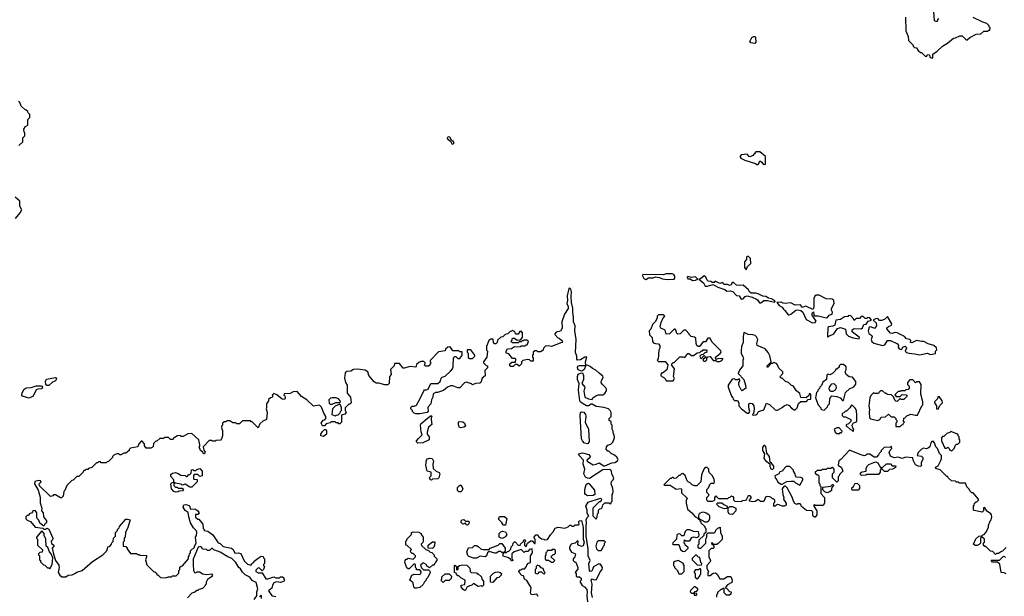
# Model space of a CAD drawing. Extents: x 2386423 to 2568864, y 578392 to 761999.
# Tile 117 of 256: x 2528597 to 2538705, y 641069 to 646988. Entities that reach past the tile are written whole.
import ezdxf

# ---------------------------------------------------------------- set-up
doc = ezdxf.new("R2010")
doc.units = 0

msp = doc.modelspace()

# ---------------------------------------------------------------- linework, layer by layer
at = {"layer": '0CON05XD'}
for points in [[(2537692, 647015), (2537693, 646875), (2537717, 646817), (2537723, 646773), (2537770, 646725), (2537770, 646715), (2537782, 646702), (2537805, 646700), (2537822, 646672), (2537845, 646650), (2537855, 646650), (2537892, 646612), (2537908, 646612), (2537915, 646630), (2537937, 646627), (2537942, 646602), (2537965, 646592)], [(2537965, 646592), (2537970, 646595), (2537970, 646635), (2538016, 646664), (2538070, 646715), (2538123, 646747), (2538185, 646800), (2538205, 646802), (2538248, 646822), (2538272, 646822), (2538312, 646782), (2538325, 646780), (2538350, 646805), (2538415, 646838), (2538465, 646843), (2538495, 646870), (2538535, 646870), (2538545, 646880), (2538555, 646880), (2538560, 646905), (2538550, 646915), (2538550, 646925), (2538525, 646950), (2538485, 646962), (2538385, 647010)], [(2538033, 646997), (2538020, 646985), (2538015, 646970), (2538005, 646970), (2537990, 646975), (2537980, 647075)], [(2536145, 646744), (2536102, 646752), (2536093, 646763), (2536113, 646805), (2536135, 646816), (2536146, 646816), (2536150, 646805), (2536154, 646756), (2536145, 646744)], [(2528588, 645695), (2528630, 645735), (2528630, 645775), (2528650, 645795), (2528650, 645825), (2528643, 645833), (2528640, 645865), (2528655, 645890), (2528680, 645905), (2528680, 645965), (2528700, 645985), (2528700, 646015), (2528683, 646033), (2528680, 646045), (2528665, 646060), (2528650, 646065), (2528612, 646102), (2528598, 646138), (2528585, 646150)], [(2533045, 645712), (2533057, 645723), (2533052, 645735), (2533030, 645750), (2533012, 645782), (2532995, 645786), (2532986, 645775), (2532988, 645765), (2533020, 645740), (2533035, 645713), (2533045, 645712)], [(2536175, 645500), (2536180, 645505), (2536195, 645540), (2536216, 645526), (2536230, 645505), (2536255, 645502), (2536252, 645582), (2536195, 645630), (2536155, 645630), (2536122, 645595), (2536095, 645580), (2536085, 645583), (2536065, 645606), (2536005, 645600), (2535990, 645585), (2536000, 645565), (2536040, 645545), (2536152, 645512), (2536165, 645502), (2536175, 645500)], [(2528553, 644947), (2528602, 645005), (2528618, 645035), (2528600, 645075), (2528600, 645125), (2528550, 645165)], [(2536055, 644420), (2536068, 644455), (2536102, 644485), (2536100, 644535), (2536075, 644560), (2536060, 644555), (2536060, 644525), (2536038, 644502), (2536038, 644445), (2536055, 644420)], [(2535245, 644320), (2535315, 644323), (2535324, 644336), (2535321, 644355), (2535311, 644371), (2535295, 644381), (2535235, 644380), (2535205, 644369), (2535006, 644374), (2534988, 644365), (2535005, 644332), (2535025, 644320), (2535051, 644339), (2535101, 644339), (2535125, 644347), (2535165, 644342), (2535195, 644327), (2535245, 644320)], [(2535505, 644312), (2535535, 644313), (2535560, 644325), (2535535, 644348), (2535495, 644342), (2535455, 644352), (2535448, 644345), (2535455, 644328), (2535479, 644329), (2535505, 644312)], [(2536191, 644081), (2536205, 644082), (2536235, 644104), (2536275, 644104), (2536345, 644090), (2536352, 644095), (2536347, 644105), (2536315, 644122), (2536285, 644128), (2536256, 644146), (2536225, 644150), (2536185, 644172), (2536155, 644180), (2536105, 644180), (2536088, 644195), (2536080, 644215), (2536025, 644262), (2535995, 644259), (2535955, 644263), (2535925, 644292), (2535911, 644289), (2535900, 644265), (2535885, 644258), (2535865, 644270), (2535825, 644270), (2535815, 644290), (2535785, 644280), (2535745, 644300), (2535735, 644300), (2535725, 644290), (2535705, 644290), (2535692, 644302), (2535664, 644304), (2535654, 644314), (2535642, 644345), (2535625, 644359), (2535585, 644328), (2535570, 644325), (2535618, 644288), (2535635, 644253), (2535659, 644251), (2535715, 644270), (2535763, 644243), (2535835, 644219), (2535855, 644200), (2535895, 644204), (2535919, 644199), (2535955, 644158), (2535982, 644152), (2536005, 644120), (2536025, 644122), (2536045, 644148), (2536065, 644154), (2536115, 644140), (2536160, 644120), (2536172, 644112), (2536191, 644081)], [(2534476, 641056), (2534466, 641105), (2534474, 641195), (2534464, 641235), (2534473, 641247), (2534495, 641237), (2534518, 641242), (2534555, 641320), (2534577, 641343), (2534580, 641365), (2534558, 641398), (2534535, 641400), (2534489, 641371), (2534472, 641328), (2534455, 641324), (2534447, 641335), (2534441, 641405), (2534453, 641435), (2534433, 641485), (2534432, 641555), (2534414, 641686), (2534411, 641785), (2534417, 641823), (2534412, 641855), (2534422, 641878), (2534440, 641895), (2534423, 641923), (2534422, 641955), (2534410, 641995), (2534434, 642036), (2534558, 642078), (2534570, 642065), (2534568, 642052), (2534555, 642040), (2534545, 642040), (2534482, 641975), (2534480, 641895), (2534515, 641860), (2534527, 641883), (2534530, 641915), (2534540, 641925), (2534540, 641955), (2534552, 641968), (2534565, 641970), (2534578, 641982), (2534582, 642008), (2534605, 642030), (2534645, 642030), (2534655, 642020), (2534668, 642022), (2534670, 642035), (2534680, 642045), (2534680, 642115), (2534687, 642123), (2534690, 642145), (2534687, 642177), (2534668, 642225), (2534673, 642247), (2534690, 642265), (2534698, 642285), (2534680, 642315), (2534670, 642365), (2534655, 642372), (2534585, 642368), (2534445, 642280), (2534425, 642282), (2534405, 642293), (2534388, 642325), (2534400, 642375), (2534382, 642425), (2534386, 642465), (2534339, 642515), (2534338, 642532), (2534375, 642541), (2534439, 642525), (2534454, 642505), (2534449, 642491), (2534420, 642465), (2534423, 642455), (2534485, 642419), (2534515, 642424), (2534545, 642440), (2534595, 642410), (2534605, 642410), (2534675, 642438), (2534708, 642442), (2534735, 642460), (2534740, 642475), (2534726, 642496), (2534705, 642518), (2534670, 642535), (2534645, 642560), (2534635, 642560), (2534618, 642578), (2534620, 642605), (2534635, 642620), (2534665, 642630), (2534685, 642650), (2534702, 642695), (2534700, 642725), (2534693, 642733), (2534690, 642765), (2534680, 642785), (2534680, 642825), (2534670, 642835), (2534670, 642865), (2534650, 642875), (2534650, 642895), (2534670, 642915), (2534670, 642955), (2534658, 642978), (2534642, 642992), (2534595, 643007), (2534515, 643019), (2534475, 643042), (2534465, 643042), (2534435, 643024), (2534415, 643026), (2534355, 643061), (2534346, 643075), (2534335, 643185), (2534342, 643255), (2534325, 643295), (2534322, 643325), (2534332, 643348), (2534355, 643361), (2534375, 643363), (2534386, 643336), (2534386, 643295), (2534369, 643255), (2534398, 643215), (2534389, 643175), (2534398, 643115), (2534435, 643097), (2534475, 643090), (2534482, 643105), (2534512, 643128), (2534535, 643137), (2534582, 643138), (2534605, 643152), (2534622, 643178), (2534622, 643195), (2534615, 643210), (2534577, 643247), (2534568, 643265), (2534570, 643285), (2534588, 643315), (2534585, 643330), (2534545, 643358), (2534511, 643391), (2534476, 643406), (2534455, 643428), (2534425, 643442), (2534410, 643440), (2534407, 643475), (2534418, 643528), (2534400, 643525), (2534353, 643495), (2534325, 643494), (2534318, 643505), (2534317, 643535), (2534303, 643573), (2534310, 643705), (2534295, 643795), (2534301, 643845), (2534282, 643885), (2534284, 643935), (2534276, 643985), (2534277, 644027), (2534263, 644085), (2534257, 644145), (2534262, 644195), (2534255, 644222), (2534245, 644232), (2534235, 644230), (2534219, 644155), (2534220, 644105), (2534213, 644075), (2534226, 644045), (2534226, 644025), (2534190, 643965), (2534162, 643885), (2534167, 643823), (2534148, 643792), (2534105, 643780), (2534090, 643765), (2534090, 643755), (2534122, 643722), (2534135, 643720), (2534159, 643699), (2534168, 643685), (2534162, 643675), (2534056, 643634), (2534025, 643640), (2533995, 643638), (2533973, 643617), (2533970, 643595), (2533945, 643578), (2533915, 643580), (2533905, 643590), (2533885, 643590), (2533870, 643575), (2533870, 643555), (2533860, 643545), (2533860, 643525), (2533870, 643515), (2533868, 643482), (2533843, 643483), (2533830, 643495)], [(2536735, 643878), (2536765, 643880), (2536772, 643895), (2536733, 643955), (2536733, 643975), (2536745, 643990), (2536748, 643958), (2536758, 643948), (2536795, 643948), (2536875, 643929), (2536890, 643930), (2536906, 643954), (2536938, 643965), (2536942, 643985), (2536932, 644005), (2536932, 644025), (2536960, 644075), (2536954, 644104), (2536938, 644118), (2536875, 644121), (2536805, 644162), (2536775, 644159), (2536761, 644149), (2536749, 644125), (2536751, 644035), (2536738, 644012), (2536675, 644044), (2536664, 644046), (2536634, 644034), (2536612, 644062), (2536558, 644058), (2536515, 644082), (2536455, 644076), (2536435, 644078), (2536415, 644088), (2536370, 644085), (2536394, 644054), (2536426, 644036), (2536438, 644015), (2536453, 644003), (2536485, 643959), (2536495, 643957), (2536512, 643965), (2536564, 644006), (2536585, 644010), (2536615, 644004), (2536636, 643986), (2536670, 643910), (2536735, 643878)], [(2535305, 643280), (2535318, 643305), (2535310, 643325), (2535318, 643405), (2535293, 643443), (2535293, 643457), (2535305, 643470), (2535315, 643470), (2535373, 643527), (2535405, 643528), (2535425, 643520), (2535455, 643560), (2535465, 643560), (2535495, 643540), (2535515, 643540), (2535553, 643567), (2535578, 643572), (2535595, 643590), (2535605, 643590), (2535615, 643600), (2535645, 643600), (2535650, 643595), (2535648, 643572), (2535632, 643568), (2535615, 643550), (2535592, 643548), (2535580, 643535), (2535582, 643522), (2535595, 643510), (2535625, 643540), (2535638, 643528), (2535638, 643522), (2535610, 643495), (2535622, 643482), (2535635, 643480), (2535650, 643495), (2535650, 643515), (2535662, 643528), (2535685, 643530), (2535715, 643490), (2535745, 643490), (2535755, 643480), (2535785, 643480), (2535805, 643490), (2535817, 643503), (2535815, 643510), (2535765, 643508), (2535745, 643500), (2535740, 643525), (2535789, 643561), (2535798, 643575), (2535795, 643590), (2535702, 643682), (2535685, 643720), (2535662, 643718), (2535638, 643682), (2535615, 643680), (2535590, 643655), (2535588, 643642), (2535577, 643633), (2535563, 643633), (2535550, 643645), (2535543, 643663), (2535538, 643718), (2535525, 643730), (2535490, 643735), (2535470, 643755), (2535470, 643765), (2535435, 643800), (2535415, 643800), (2535378, 643762), (2535355, 643760), (2535340, 643775), (2535338, 643798), (2535325, 643810), (2535315, 643810), (2535268, 643762), (2535235, 643760), (2535225, 643800), (2535180, 643820), (2535172, 643835), (2535181, 643879), (2535198, 643922), (2535220, 643945), (2535205, 643960), (2535155, 643960), (2535140, 643945), (2535140, 643925), (2535120, 643885), (2535095, 643860), (2535075, 643810), (2535060, 643795), (2535063, 643753), (2535090, 643725), (2535093, 643683), (2535105, 643670), (2535123, 643663), (2535155, 643660), (2535170, 643645), (2535170, 643615), (2535160, 643595), (2535150, 643505), (2535142, 643492), (2535155, 643480), (2535225, 643480), (2535250, 643445), (2535240, 643395), (2535195, 643360), (2535182, 643358), (2535180, 643335), (2535192, 643322), (2535208, 643318), (2535228, 643298), (2535235, 643280), (2535305, 643280)], [(2537215, 643712), (2537220, 643725), (2537143, 643783), (2537143, 643805), (2537165, 643817), (2537237, 643815), (2537249, 643825), (2537262, 643858), (2537288, 643862), (2537308, 643892), (2537340, 643905), (2537325, 643928), (2537305, 643930), (2537295, 643920), (2537275, 643920), (2537255, 643940), (2537235, 643940), (2537218, 643922), (2537185, 643920), (2537165, 643900), (2537158, 643918), (2537128, 643948), (2537105, 643950), (2537097, 643943), (2537065, 643939), (2537025, 643912), (2536976, 643904), (2536965, 643851), (2536945, 643842), (2536904, 643836), (2536892, 643828), (2536890, 643735), (2536895, 643730), (2536902, 643738), (2536955, 643762), (2536991, 643819), (2537025, 643828), (2537075, 643810), (2537082, 643765), (2537105, 643740), (2537154, 643724), (2537215, 643712)], [(2537833, 643547), (2537915, 643564), (2537945, 643552), (2537965, 643554), (2537999, 643561), (2537998, 643585), (2538012, 643598), (2538008, 643618), (2537982, 643645), (2537925, 643662), (2537880, 643685), (2537854, 643684), (2537805, 643696), (2537755, 643670), (2537743, 643675), (2537747, 643695), (2537736, 643706), (2537702, 643712), (2537680, 643735), (2537605, 643772), (2537585, 643778), (2537555, 643768), (2537535, 643770), (2537500, 643815), (2537500, 643825), (2537515, 643840), (2537548, 643852), (2537550, 643865), (2537505, 643940), (2537475, 643910), (2537445, 643900), (2537425, 643900), (2537405, 643920), (2537383, 643917), (2537360, 643905), (2537390, 643875), (2537392, 643845), (2537372, 643818), (2537335, 643834), (2537319, 643831), (2537309, 643795), (2537315, 643766), (2537344, 643745), (2537349, 643735), (2537338, 643705), (2537344, 643685), (2537365, 643669), (2537455, 643644), (2537478, 643652), (2537505, 643694), (2537535, 643695), (2537610, 643660), (2537618, 643645), (2537616, 643625), (2537625, 643610), (2537645, 643603), (2537654, 643606), (2537663, 643627), (2537687, 643637), (2537698, 643628), (2537701, 643615), (2537688, 643585), (2537702, 643572), (2537724, 643564), (2537788, 643558), (2537833, 643547)], [(2533830, 643495), (2533815, 643500), (2533762, 643488), (2533750, 643475), (2533750, 643455), (2533725, 643430), (2533705, 643450), (2533685, 643450), (2533662, 643428), (2533638, 643428), (2533630, 643435), (2533630, 643455), (2533648, 643472), (2533688, 643472), (2533690, 643505), (2533685, 643510), (2533655, 643510), (2533618, 643558), (2533590, 643565), (2533590, 643585), (2533605, 643610), (2533645, 643612), (2533675, 643632), (2533735, 643630), (2533745, 643640), (2533785, 643640), (2533795, 643650), (2533808, 643652), (2533820, 643685), (2533805, 643700), (2533775, 643700), (2533765, 643690), (2533755, 643690), (2533745, 643680), (2533725, 643680), (2533715, 643670), (2533655, 643670), (2533640, 643685), (2533650, 643695), (2533655, 643720), (2533675, 643720), (2533705, 643700), (2533738, 643702), (2533760, 643725), (2533760, 643775), (2533745, 643790), (2533732, 643788), (2533715, 643760), (2533695, 643760), (2533682, 643772), (2533678, 643788), (2533665, 643790), (2533655, 643800), (2533645, 643790), (2533632, 643788), (2533608, 643762), (2533582, 643758), (2533558, 643732), (2533535, 643730), (2533502, 643698), (2533500, 643675), (2533485, 643660), (2533472, 643662), (2533460, 643675), (2533458, 643708), (2533433, 643707), (2533412, 643695), (2533388, 643635), (2533390, 643595), (2533400, 643585), (2533392, 643525), (2533360, 643475), (2533360, 643465), (2533385, 643440), (2533400, 643435), (2533400, 643415), (2533373, 643387), (2533377, 643333), (2533345, 643310), (2533330, 643265), (2533322, 643258), (2533277, 643253), (2533245, 643240), (2533235, 643250), (2533185, 643268), (2533165, 643260), (2533115, 643210), (2533095, 643208), (2533045, 643228), (2533021, 643229), (2532990, 643215), (2532947, 643183), (2532885, 643160), (2532865, 643160), (2532843, 643147), (2532840, 643115), (2532823, 643087), (2532818, 643045), (2532790, 643015), (2532788, 643005), (2532792, 642968), (2532780, 642955), (2532705, 642943), (2532665, 642943), (2532645, 642950), (2532630, 642965), (2532628, 642978), (2532613, 642993), (2532613, 643007), (2532625, 643020), (2532645, 643020), (2532670, 643030), (2532713, 643105), (2532745, 643180), (2532753, 643187), (2532775, 643188), (2532790, 643195), (2532818, 643252), (2532890, 643255), (2532912, 643275), (2532923, 643307), (2532935, 643320), (2532965, 643330), (2533019, 643381), (2533040, 643405), (2533048, 643425), (2533052, 643518), (2533065, 643530), (2533075, 643530), (2533095, 643510), (2533115, 643510), (2533140, 643545), (2533138, 643578), (2533115, 643580), (2533105, 643590), (2533045, 643590), (2533015, 643630), (2532993, 643627), (2532970, 643605), (2532965, 643590), (2532895, 643580), (2532812, 643488), (2532810, 643475), (2532820, 643465), (2532810, 643455), (2532808, 643442), (2532795, 643430), (2532762, 643432), (2532750, 643445), (2532760, 643455), (2532760, 643465), (2532745, 643478), (2532715, 643478), (2532695, 643470), (2532672, 643448), (2532665, 643420), (2532605, 643428), (2532545, 643410), (2532535, 643410), (2532495, 643460), (2532445, 643460), (2532440, 643435), (2532403, 643397), (2532410, 643345), (2532393, 643327), (2532390, 643255), (2532375, 643240), (2532345, 643240), (2532285, 643258), (2532258, 643258), (2532235, 643272), (2532182, 643335), (2532170, 643375), (2532142, 643392), (2532065, 643402), (2532023, 643397), (2531995, 643380), (2531955, 643378), (2531938, 643362), (2531933, 643307), (2531943, 643263), (2531960, 643235), (2531960, 643155), (2531992, 643112), (2532000, 643055), (2531985, 643040), (2531975, 643040), (2531940, 643005), (2531940, 642975), (2531950, 642955), (2531935, 642940), (2531902, 642928), (2531900, 642855), (2531885, 642840), (2531875, 642840), (2531865, 642850), (2531845, 642850), (2531835, 642860), (2531795, 642860), (2531785, 642850), (2531742, 642838), (2531725, 642820), (2531705, 642820), (2531693, 642847), (2531712, 642878), (2531728, 642882), (2531740, 642895), (2531740, 642915), (2531718, 642948), (2531695, 643010), (2531675, 643030), (2531612, 643022), (2531546, 643086), (2531491, 643121), (2531445, 643170), (2531403, 643167), (2531375, 643150), (2531312, 643148), (2531310, 643135), (2531318, 643128), (2531322, 643105), (2531315, 643090), (2531293, 643093), (2531238, 643138), (2531205, 643150), (2531190, 643135), (2531198, 643122), (2531185, 643110), (2531172, 643108), (2531152, 643088), (2531150, 643075), (2531130, 643045), (2531132, 643005), (2531128, 642995), (2531138, 642955), (2531130, 642885), (2531092, 642868), (2531062, 642838), (2531045, 642800), (2530985, 642860), (2530975, 642860), (2530965, 642870), (2530885, 642870), (2530855, 642840), (2530825, 642840), (2530815, 642850), (2530785, 642850), (2530755, 642870), (2530725, 642870), (2530715, 642860), (2530695, 642860), (2530680, 642845), (2530680, 642825), (2530670, 642815), (2530673, 642783), (2530680, 642775), (2530680, 642715), (2530670, 642685), (2530658, 642672), (2530615, 642670), (2530605, 642660), (2530575, 642660), (2530565, 642670), (2530542, 642668), (2530480, 642605), (2530488, 642568), (2530500, 642555), (2530495, 642530), (2530485, 642530), (2530478, 642548), (2530452, 642565), (2530440, 642605), (2530448, 642612), (2530448, 642625), (2530437, 642677), (2530365, 642740), (2530323, 642737), (2530275, 642710), (2530255, 642710), (2530245, 642720), (2530213, 642717), (2530198, 642702), (2530182, 642698), (2530165, 642680), (2530145, 642680), (2530125, 642700), (2530085, 642700), (2530075, 642690), (2530035, 642690), (2530005, 642660), (2529995, 642660), (2529972, 642638), (2529967, 642603), (2529945, 642590), (2529895, 642590), (2529880, 642615), (2529880, 642635), (2529855, 642660), (2529845, 642660), (2529820, 642635), (2529810, 642605), (2529735, 642590), (2529720, 642575), (2529720, 642565), (2529685, 642540), (2529665, 642540), (2529635, 642520), (2529625, 642520), (2529615, 642530), (2529595, 642530), (2529563, 642517), (2529550, 642505), (2529550, 642495), (2529508, 642452), (2529495, 642450), (2529485, 642440), (2529435, 642440), (2529425, 642450), (2529405, 642450), (2529395, 642440), (2529385, 642440), (2529338, 642392), (2529305, 642380), (2529295, 642370), (2529275, 642370), (2529265, 642360), (2529255, 642360), (2529250, 642345), (2529205, 642300), (2529185, 642300), (2529145, 642260), (2529132, 642258), (2529082, 642208), (2529060, 642155), (2529050, 642145), (2529042, 642098), (2529025, 642080), (2529015, 642080), (2528965, 642110), (2528945, 642110), (2528938, 642102), (2528912, 642092), (2528802, 642202), (2528798, 642225), (2528818, 642245), (2528810, 642255), (2528795, 642258), (2528753, 642247), (2528750, 642225), (2528787, 642157), (2528806, 642086), (2528807, 642027), (2528823, 641975), (2528820, 641945), (2528838, 641925), (2528840, 641885), (2528873, 641845), (2528872, 641825), (2528860, 641815), (2528845, 641790), (2528805, 641820), (2528795, 641850), (2528778, 641868), (2528772, 641885), (2528772, 641925), (2528755, 641950), (2528732, 641948), (2528730, 641935), (2528718, 641922), (2528702, 641918), (2528685, 641900), (2528675, 641900), (2528660, 641885), (2528660, 641865), (2528675, 641850), (2528708, 641838), (2528755, 641780), (2528835, 641770), (2528845, 641760), (2528865, 641760), (2528875, 641770), (2528895, 641760), (2528936, 641666), (2528935, 641650), (2528920, 641635), (2528925, 641610), (2528948, 641595), (2528947, 641583), (2528932, 641565), (2528943, 641503), (2528966, 641436), (2528998, 641388), (2529001, 641365), (2528993, 641315), (2529008, 641285), (2529028, 641268), (2529072, 641268), (2529093, 641287), (2529135, 641290), (2529170, 641305), (2529183, 641317), (2529240, 641335), (2529344, 641426), (2529450, 641495), (2529487, 641533), (2529500, 641555), (2529502, 641578), (2529515, 641580), (2529528, 641592), (2529540, 641605), (2529542, 641618), (2529558, 641632), (2529560, 641665), (2529580, 641685), (2529580, 641725), (2529600, 641745), (2529600, 641755), (2529617, 641773), (2529620, 641785), (2529685, 641860), (2529705, 641862), (2529730, 641855), (2529708, 641775), (2529682, 641725), (2529680, 641675), (2529670, 641665), (2529670, 641635), (2529660, 641625), (2529660, 641585), (2529685, 641580), (2529700, 641565)], [(2536125, 642930), (2536155, 642933), (2536170, 642945), (2536180, 642965), (2536237, 642983), (2536265, 643050), (2536295, 643038), (2536354, 642984), (2536365, 642980), (2536375, 642980), (2536425, 643008), (2536444, 643026), (2536475, 643037), (2536495, 643028), (2536521, 643001), (2536555, 642980), (2536580, 643005), (2536593, 643047), (2536615, 643070), (2536675, 643070), (2536692, 643088), (2536718, 643092), (2536720, 643145), (2536705, 643150), (2536698, 643132), (2536672, 643108), (2536615, 643110), (2536605, 643152), (2536570, 643180), (2536538, 643228), (2536522, 643232), (2536490, 643265), (2536460, 643275), (2536425, 643310), (2536415, 643310), (2536402, 643322), (2536430, 643355), (2536432, 643372), (2536392, 643412), (2536378, 643445), (2536365, 643458), (2536335, 643470), (2536325, 643460), (2536312, 643458), (2536278, 643422), (2536272, 643422), (2536270, 643435), (2536310, 643475), (2536297, 643537), (2536281, 643571), (2536250, 643610), (2536169, 643645), (2536166, 643665), (2536174, 643704), (2536161, 643731), (2536146, 643746), (2536124, 643754), (2536075, 643757), (2536035, 643778), (2536030, 643775), (2536023, 643735), (2536024, 643676), (2536008, 643632), (2536002, 643585), (2536003, 643563), (2536022, 643532), (2536027, 643503), (2536020, 643495), (2536020, 643435), (2535985, 643390), (2535972, 643355), (2536030, 643295), (2536048, 643235), (2536050, 643205), (2536015, 643180), (2536005, 643190), (2535978, 643238), (2535978, 643262), (2535990, 643285), (2535985, 643300), (2535968, 643292), (2535945, 643292), (2535935, 643300), (2535912, 643298), (2535870, 643235), (2535870, 643215), (2535903, 643123), (2535918, 643108), (2535922, 643092), (2535935, 643080), (2535965, 643080), (2535980, 643055), (2535980, 643025), (2536008, 642995), (2536065, 642950), (2536082, 642948), (2536092, 642965), (2536083, 643005), (2536082, 643045), (2536095, 643050), (2536117, 643047), (2536132, 643025), (2536138, 642995), (2536130, 642945), (2536120, 642935), (2536125, 642930)], [(2533245, 643510), (2533270, 643535), (2533270, 643545), (2533228, 643598), (2533192, 643598), (2533190, 643575), (2533200, 643565), (2533202, 643522), (2533215, 643510), (2533245, 643510)], [(2534365, 643380), (2534332, 643395), (2534322, 643415), (2534328, 643432), (2534345, 643439), (2534410, 643440), (2534391, 643399), (2534375, 643382), (2534365, 643380)], [(2536855, 642980), (2536890, 643015), (2536892, 643028), (2536910, 643045), (2536913, 643095), (2536925, 643120), (2536935, 643127), (2536985, 643120), (2537020, 643105), (2537045, 643080), (2537055, 643080), (2537075, 643160), (2537115, 643200), (2537159, 643221), (2537182, 643248), (2537180, 643275), (2537145, 643320), (2537113, 643323), (2537080, 643345), (2537072, 643375), (2537080, 643395), (2537080, 643425), (2537055, 643450), (2537022, 643448), (2537010, 643435), (2537008, 643422), (2536985, 643400), (2536975, 643400), (2536970, 643385), (2536940, 643355), (2536915, 643342), (2536892, 643348), (2536882, 643338), (2536880, 643295), (2536842, 643268), (2536828, 643232), (2536810, 643215), (2536808, 643202), (2536790, 643185), (2536790, 643175), (2536778, 643162), (2536768, 643105), (2536793, 643033), (2536820, 643005), (2536820, 642995), (2536830, 642985), (2536855, 642980)], [(2528875, 643234), (2528866, 643246), (2528863, 643275), (2528873, 643297), (2528964, 643316), (2528972, 643312), (2528975, 643300), (2528965, 643281), (2528935, 643267), (2528895, 643234), (2528875, 643234)], [(2537592, 642812), (2537635, 642812), (2537652, 642828), (2537668, 642832), (2537670, 642845), (2537680, 642855), (2537670, 642865), (2537672, 642898), (2537685, 642900), (2537705, 642920), (2537745, 642938), (2537795, 642928), (2537815, 642930), (2537860, 643025), (2537870, 643035), (2537870, 643065), (2537848, 643145), (2537850, 643245), (2537835, 643270), (2537805, 643270), (2537795, 643260), (2537765, 643290), (2537735, 643290), (2537710, 643265), (2537710, 643245), (2537730, 643225), (2537730, 643205), (2537718, 643192), (2537695, 643190), (2537685, 643180), (2537645, 643180), (2537635, 643170), (2537615, 643170), (2537582, 643138), (2537595, 643120), (2537635, 643120), (2537655, 643140), (2537698, 643138), (2537707, 643123), (2537675, 643090), (2537645, 643090), (2537635, 643100), (2537605, 643070), (2537593, 643073), (2537582, 643082), (2537568, 643118), (2537548, 643138), (2537505, 643140), (2537495, 643150), (2537485, 643150), (2537455, 643180), (2537435, 643180), (2537420, 643165), (2537415, 643150), (2537375, 643150), (2537362, 643158), (2537335, 643130), (2537323, 643107), (2537313, 643025), (2537322, 642985), (2537318, 642955), (2537322, 642902), (2537332, 642892), (2537407, 642873), (2537426, 642884), (2537442, 642908), (2537485, 642910), (2537515, 642940), (2537542, 642912), (2537575, 642910), (2537590, 642895), (2537590, 642885), (2537600, 642875), (2537600, 642855), (2537590, 642845), (2537592, 642812)], [(2528695, 643104), (2528655, 643112), (2528627, 643125), (2528619, 643135), (2528621, 643159), (2528644, 643196), (2528665, 643209), (2528715, 643211), (2528765, 643231), (2528815, 643231), (2528826, 643226), (2528831, 643215), (2528825, 643199), (2528784, 643196), (2528765, 643188), (2528736, 643124), (2528695, 643104)], [(2536945, 643170), (2536922, 643172), (2536907, 643195), (2536910, 643215), (2536924, 643236), (2536935, 643250), (2536955, 643252), (2536974, 643234), (2536978, 643205), (2536968, 643185), (2536945, 643170)], [(2531805, 643040), (2531843, 643057), (2531885, 643060), (2531890, 643065), (2531888, 643075), (2531870, 643095), (2531847, 643107), (2531805, 643108), (2531788, 643102), (2531770, 643085), (2531773, 643053), (2531785, 643040), (2531805, 643040)], [(2538025, 642990), (2538042, 643028), (2538070, 643055), (2538067, 643077), (2538035, 643120), (2538022, 643118), (2538020, 643095), (2537990, 643065), (2537990, 643055), (2538010, 643025), (2538010, 642995), (2538025, 642990)], [(2531835, 642920), (2531845, 642930), (2531868, 642932), (2531888, 642952), (2531890, 642965), (2531900, 642975), (2531902, 643012), (2531885, 643040), (2531835, 643020), (2531810, 642995), (2531800, 642935), (2531835, 642920)], [(2537155, 642760), (2537160, 642785), (2537150, 642795), (2537142, 642825), (2537152, 642848), (2537190, 642865), (2537192, 642925), (2537187, 642975), (2537175, 643000), (2537148, 643028), (2537135, 643030), (2537120, 643005), (2537085, 642970), (2537075, 642970), (2537058, 642952), (2537040, 642945), (2537040, 642925), (2537055, 642910), (2537075, 642910), (2537130, 642885), (2537128, 642862), (2537105, 642840), (2537082, 642828), (2537080, 642815), (2537095, 642810), (2537125, 642780), (2537138, 642778), (2537155, 642760)], [(2532685, 642642), (2532670, 642655), (2532670, 642665), (2532691, 642689), (2532730, 642725), (2532717, 642757), (2532711, 642825), (2532715, 642840), (2532780, 642895), (2532815, 642920), (2532825, 642920), (2532830, 642915), (2532820, 642905), (2532820, 642885), (2532827, 642833), (2532794, 642806), (2532780, 642755), (2532780, 642735), (2532800, 642705), (2532800, 642675), (2532735, 642643), (2532685, 642642)], [(2533125, 642798), (2533110, 642805), (2533102, 642835), (2533103, 642857), (2533110, 642865), (2533145, 642860), (2533163, 642845), (2533173, 642817), (2533155, 642804), (2533125, 642798)], [(2534425, 642633), (2534395, 642642), (2534374, 642664), (2534365, 642685), (2534351, 642925), (2534354, 642955), (2534365, 642964), (2534388, 642958), (2534404, 642935), (2534409, 642915), (2534401, 642855), (2534438, 642785), (2534442, 642655), (2534425, 642633)], [(2531715, 642710), (2531690, 642715), (2531690, 642735), (2531705, 642760), (2531725, 642780), (2531735, 642780), (2531747, 642767), (2531748, 642735), (2531715, 642710)], [(2537015, 642740), (2537025, 642750), (2537038, 642752), (2537040, 642765), (2537008, 642798), (2536985, 642800), (2536960, 642785), (2536970, 642755), (2536985, 642740), (2537015, 642740)], [(2538165, 642562), (2538190, 642585), (2538205, 642620), (2538215, 642630), (2538228, 642632), (2538248, 642652), (2538250, 642675), (2538240, 642685), (2538240, 642705), (2538230, 642715), (2538230, 642725), (2538218, 642738), (2538155, 642760), (2538145, 642750), (2538115, 642740), (2538085, 642710), (2538072, 642708), (2538060, 642695), (2538060, 642665), (2538095, 642590), (2538115, 642590), (2538125, 642600), (2538138, 642588), (2538145, 642570), (2538165, 642562)], [(2537224, 642526), (2537115, 642570), (2537026, 642474), (2537005, 642460), (2537000, 642415), (2537035, 642390), (2537048, 642355), (2537012, 642318), (2537010, 642305), (2537000, 642295), (2537000, 642255), (2536985, 642240), (2536940, 642285), (2536940, 642325), (2536960, 642345), (2536960, 642375), (2536945, 642390), (2536935, 642390), (2536925, 642380), (2536885, 642380), (2536875, 642370), (2536835, 642370), (2536825, 642360), (2536785, 642360), (2536775, 642350), (2536762, 642348), (2536762, 642332), (2536775, 642320), (2536788, 642318), (2536800, 642305), (2536800, 642235), (2536810, 642225), (2536810, 642205), (2536820, 642195), (2536820, 642125), (2536860, 642085), (2536860, 642025), (2536845, 642000), (2536765, 642000), (2536755, 642010), (2536750, 642005), (2536750, 641995), (2536780, 641945), (2536780, 641905), (2536765, 641880), (2536755, 641880), (2536740, 641895), (2536740, 641935), (2536728, 641948), (2536675, 641950), (2536622, 641992), (2536620, 642005), (2536608, 642018), (2536585, 642020), (2536575, 642010), (2536555, 642022), (2536540, 642045), (2536528, 642088), (2536475, 642182), (2536455, 642202), (2536442, 642198), (2536426, 642174), (2536432, 642115), (2536442, 642085), (2536438, 642065), (2536467, 642023), (2536464, 642006), (2536445, 641993), (2536424, 641994), (2536395, 642008), (2536375, 642010), (2536345, 641990), (2536340, 641995), (2536340, 642025), (2536350, 642035), (2536350, 642055), (2536335, 642070), (2536325, 642070), (2536307, 642087), (2536295, 642090), (2536275, 642092), (2536254, 642086), (2536235, 642042), (2536203, 642043), (2536185, 642060), (2536175, 642060), (2536147, 642043), (2536125, 642038), (2536090, 642045), (2536090, 642055), (2536110, 642085), (2536095, 642100), (2536075, 642100), (2536060, 642065), (2536047, 642053), (2536015, 642050), (2536005, 642040), (2535942, 642042), (2535930, 642055), (2535930, 642085), (2535925, 642090), (2535915, 642090), (2535905, 642100), (2535888, 642082), (2535875, 642080), (2535865, 642070), (2535775, 642070), (2535745, 642100), (2535730, 642085), (2535730, 642055), (2535722, 642048), (2535705, 642042), (2535665, 642042), (2535650, 642055), (2535650, 642085), (2535670, 642105), (2535670, 642115), (2535650, 642135), (2535650, 642165), (2535668, 642182), (2535682, 642218), (2535695, 642230), (2535725, 642230), (2535730, 642245), (2535727, 642267), (2535710, 642305), (2535680, 642335), (2535670, 642355), (2535670, 642375), (2535655, 642390), (2535635, 642390), (2535620, 642375), (2535598, 642315), (2535590, 642245), (2535547, 642203), (2535525, 642202), (2535500, 642215), (2535478, 642238), (2535462, 642242), (2535450, 642255), (2535428, 642308), (2535405, 642330), (2535390, 642325), (2535375, 642310), (2535365, 642310), (2535337, 642283), (2535315, 642280), (2535305, 642290), (2535295, 642290), (2535285, 642280), (2535275, 642280), (2535210, 642215), (2535215, 642210), (2535275, 642210), (2535335, 642170), (2535386, 642176), (2535392, 642165), (2535392, 642132), (2535448, 642075), (2535438, 642052), (2535438, 642025), (2535453, 641963), (2535496, 641926), (2535530, 641885), (2535545, 641880), (2535565, 641860), (2535580, 641860), (2535580, 641845), (2535590, 641835), (2535590, 641825), (2535630, 641785), (2535630, 641775), (2535640, 641765), (2535640, 641725), (2535622, 641708), (2535620, 641695), (2535570, 641645), (2535570, 641605), (2535560, 641595), (2535560, 641575), (2535572, 641562), (2535588, 641562), (2535640, 641615), (2535640, 641655), (2535650, 641675), (2535652, 641708), (2535665, 641720), (2535728, 641722), (2535740, 641735), (2535742, 641748), (2535765, 641770), (2535788, 641778), (2535792, 641725), (2535808, 641685), (2535807, 641653), (2535769, 641611), (2535755, 641602), (2535720, 641600), (2535705, 641620), (2535700, 641615), (2535702, 641602), (2535720, 641600), (2535720, 641585), (2535730, 641575), (2535715, 641560), (2535695, 641560), (2535670, 641535), (2535670, 641475), (2535690, 641435), (2535686, 641424), (2535650, 641385), (2535652, 641355), (2535668, 641325), (2535660, 641305), (2535662, 641282), (2535685, 641282), (2535715, 641308), (2535739, 641309), (2535758, 641295), (2535785, 641250), (2535825, 641250), (2535865, 641272), (2535893, 641273), (2535902, 641265), (2535912, 641235), (2535908, 641212), (2535862, 641188), (2535840, 641155), (2535855, 641150), (2535885, 641120), (2535900, 641115), (2535898, 641092), (2535885, 641080), (2535852, 641082), (2535830, 641105), (2535828, 641148), (2535815, 641150), (2535805, 641140), (2535795, 641140), (2535762, 641108), (2535760, 641095), (2535750, 641085), (2535752, 641062)], [(2536325, 642372), (2536340, 642385), (2536338, 642405), (2536316, 642436), (2536300, 642445), (2536294, 642505), (2536268, 642538), (2536256, 642606), (2536246, 642616), (2536235, 642617), (2536223, 642597), (2536222, 642565), (2536242, 642532), (2536238, 642485), (2536255, 642462), (2536298, 642428), (2536298, 642405), (2536308, 642378), (2536325, 642372)], [(2538725, 641570), (2538688, 641532), (2538675, 641530), (2538645, 641510), (2538625, 641510), (2538615, 641500), (2538588, 641528), (2538562, 641532), (2538515, 641580), (2538505, 641580), (2538492, 641592), (2538490, 641615), (2538500, 641625), (2538500, 641655), (2538475, 641680), (2538460, 641665), (2538460, 641615), (2538448, 641602), (2538425, 641592), (2538405, 641592), (2538390, 641605), (2538412, 641658), (2538442, 641688), (2538475, 641690), (2538485, 641700), (2538498, 641702), (2538517, 641723), (2538542, 641775), (2538542, 641795), (2538560, 641845), (2538570, 641855), (2538578, 641885), (2538572, 641905), (2538566, 641916), (2538531, 641941), (2538512, 641962), (2538505, 641980), (2538492, 641978), (2538490, 641945), (2538477, 641933), (2538395, 641950), (2538390, 641955), (2538390, 641995), (2538397, 642003), (2538400, 642025), (2538415, 642040), (2538428, 642042), (2538440, 642055), (2538440, 642065), (2538385, 642130), (2538373, 642133), (2538352, 642152), (2538345, 642170), (2538322, 642192), (2538310, 642225), (2538305, 642230), (2538245, 642230), (2538235, 642240), (2538215, 642240), (2538205, 642250), (2538163, 642253), (2538130, 642285), (2538125, 642300), (2538115, 642300), (2538046, 642366), (2538002, 642382), (2538000, 642395), (2538025, 642410), (2538050, 642455), (2538060, 642485), (2538060, 642515), (2538040, 642535), (2538020, 642585), (2538003, 642603), (2537990, 642645), (2537975, 642660), (2537962, 642658), (2537950, 642645), (2537940, 642605), (2537928, 642592), (2537905, 642582), (2537875, 642590), (2537850, 642575), (2537820, 642545), (2537810, 642515), (2537855, 642508), (2537868, 642495), (2537867, 642475), (2537853, 642443), (2537853, 642423), (2537860, 642415), (2537845, 642402), (2537820, 642405), (2537795, 642420), (2537770, 642465), (2537765, 642490), (2537695, 642498), (2537657, 642483), (2537615, 642498), (2537575, 642490), (2537535, 642508), (2537522, 642545), (2537532, 642568), (2537550, 642585), (2537545, 642610), (2537535, 642600), (2537470, 642595), (2537440, 642565), (2537440, 642555), (2537420, 642535), (2537415, 642520), (2537392, 642498), (2537368, 642498), (2537325, 642528), (2537295, 642528), (2537280, 642515), (2537265, 642512), (2537224, 642526)], [(2532825, 642262), (2532810, 642265), (2532810, 642275), (2532800, 642285), (2532820, 642305), (2532820, 642345), (2532780, 642355), (2532768, 642415), (2532773, 642467), (2532785, 642480), (2532805, 642487), (2532833, 642483), (2532846, 642456), (2532838, 642425), (2532842, 642382), (2532872, 642352), (2532905, 642340), (2532910, 642325), (2532900, 642285), (2532890, 642275), (2532835, 642270), (2532825, 642262)], [(2530365, 642190), (2530345, 642190), (2530295, 642220), (2530265, 642210), (2530255, 642220), (2530192, 642232), (2530180, 642240), (2530180, 642265), (2530149, 642299), (2530149, 642321), (2530166, 642334), (2530195, 642339), (2530225, 642330), (2530253, 642313), (2530295, 642310), (2530305, 642300), (2530315, 642300), (2530332, 642318), (2530345, 642320), (2530358, 642332), (2530362, 642368), (2530375, 642370), (2530385, 642360), (2530405, 642360), (2530415, 642370), (2530445, 642380), (2530470, 642355), (2530470, 642305), (2530445, 642300), (2530425, 642320), (2530395, 642320), (2530382, 642308), (2530380, 642275), (2530385, 642270), (2530418, 642268), (2530420, 642245), (2530365, 642190)], [(2536605, 642210), (2536638, 642265), (2536638, 642278), (2536615, 642288), (2536572, 642292), (2536560, 642305), (2536557, 642327), (2536540, 642355), (2536540, 642365), (2536502, 642402), (2536465, 642400), (2536430, 642365), (2536428, 642352), (2536402, 642348), (2536390, 642325), (2536350, 642305), (2536352, 642285), (2536370, 642265), (2536381, 642241), (2536415, 642220), (2536425, 642220), (2536473, 642247), (2536515, 642252), (2536545, 642250), (2536563, 642233), (2536605, 642210)], [(2537238, 642308), (2537228, 642318), (2537230, 642335), (2537245, 642348), (2537288, 642352), (2537288, 642385), (2537301, 642409), (2537315, 642422), (2537365, 642442), (2537385, 642448), (2537405, 642438), (2537435, 642390), (2537455, 642390), (2537495, 642430), (2537535, 642430), (2537555, 642410), (2537585, 642410), (2537590, 642405), (2537588, 642392), (2537577, 642383), (2537557, 642373), (2537525, 642370), (2537505, 642350), (2537475, 642350), (2537445, 642380), (2537430, 642365), (2537430, 642345), (2537415, 642320), (2537295, 642320), (2537285, 642312), (2537238, 642308)], [(2530195, 642138), (2530180, 642145), (2530154, 642174), (2530150, 642225), (2530162, 642238), (2530180, 642240), (2530180, 642205), (2530195, 642190), (2530215, 642190), (2530225, 642180), (2530265, 642180), (2530278, 642168), (2530268, 642152), (2530235, 642150), (2530225, 642140), (2530195, 642138)], [(2533125, 642140), (2533105, 642140), (2533090, 642155), (2533092, 642185), (2533107, 642203), (2533125, 642212), (2533147, 642175), (2533140, 642155), (2533125, 642140)], [(2534425, 642100), (2534405, 642113), (2534398, 642125), (2534399, 642165), (2534413, 642217), (2534425, 642228), (2534435, 642230), (2534443, 642223), (2534498, 642158), (2534500, 642115), (2534485, 642104), (2534425, 642100)], [(2536885, 642132), (2536862, 642142), (2536842, 642162), (2536842, 642188), (2536925, 642200), (2536942, 642218), (2536948, 642218), (2536950, 642205), (2536932, 642178), (2536930, 642155), (2536915, 642140), (2536885, 642132)], [(2537205, 642160), (2537145, 642160), (2537140, 642165), (2537142, 642188), (2537155, 642190), (2537175, 642230), (2537197, 642227), (2537217, 642207), (2537220, 642175), (2537205, 642160)], [(2529700, 641565), (2529700, 641555), (2529735, 641510), (2529795, 641510), (2529805, 641500), (2529825, 641500), (2529835, 641490), (2529898, 641488), (2529900, 641475), (2529890, 641445), (2529903, 641393), (2529970, 641325), (2529985, 641320), (2530000, 641305), (2530005, 641290), (2530015, 641290), (2530043, 641263), (2530095, 641260), (2530125, 641270), (2530155, 641270), (2530165, 641280), (2530205, 641280), (2530230, 641305), (2530230, 641335), (2530240, 641345), (2530242, 641368), (2530255, 641380), (2530268, 641382), (2530330, 641455), (2530330, 641475), (2530337, 641483), (2530340, 641505), (2530350, 641515), (2530350, 641535), (2530390, 641575), (2530390, 641585), (2530408, 641615), (2530402, 641675), (2530412, 641695), (2530416, 641726), (2530408, 641745), (2530382, 641772), (2530352, 641825), (2530334, 641884), (2530328, 641928), (2530295, 641950), (2530274, 641985), (2530282, 642008), (2530311, 642011), (2530339, 641999), (2530352, 641962), (2530395, 641968), (2530426, 641946), (2530440, 641925), (2530425, 641910), (2530402, 641908), (2530403, 641883), (2530425, 641860), (2530435, 641860), (2530478, 641808), (2530480, 641765), (2530490, 641755), (2530490, 641745), (2530527, 641737), (2530580, 641700), (2530635, 641618), (2530655, 641612), (2530685, 641582), (2530772, 641565), (2530788, 641548), (2530805, 641513), (2530845, 641516), (2530868, 641508), (2530902, 641432), (2530935, 641398), (2530975, 641390), (2530980, 641405), (2531002, 641418), (2531005, 641430), (2531045, 641462), (2531075, 641480), (2531098, 641478), (2531100, 641465), (2531110, 641455), (2531110, 641405), (2531100, 641395), (2531100, 641385), (2531110, 641375), (2531100, 641345), (2531085, 641330), (2531058, 641358), (2531045, 641360), (2531022, 641338), (2531020, 641325), (2531045, 641310), (2531085, 641310), (2531125, 641250), (2531145, 641250), (2531205, 641268), (2531225, 641260), (2531265, 641260), (2531275, 641270), (2531295, 641270), (2531308, 641258), (2531310, 641245), (2531320, 641235), (2531305, 641220), (2531275, 641212), (2531235, 641218), (2531205, 641208), (2531192, 641185), (2531187, 641153), (2531150, 641125), (2531182, 641082), (2531193, 641073), (2531228, 641068)], [(2535828, 641968), (2535778, 641988), (2535750, 642015), (2535765, 642030), (2535805, 642030), (2535825, 642010), (2535860, 641995), (2535855, 641970), (2535828, 641968)], [(2535915, 641910), (2535882, 641912), (2535870, 641935), (2535870, 641975), (2535888, 641992), (2535915, 641992), (2535948, 641975), (2535949, 641945), (2535915, 641910)], [(2533195, 641800), (2533182, 641802), (2533175, 641820), (2533145, 641810), (2533128, 641828), (2533128, 641845), (2533140, 641855), (2533155, 641857), (2533175, 641840), (2533205, 641840), (2533210, 641835), (2533207, 641813), (2533195, 641800)], [(2533585, 641800), (2533565, 641800), (2533550, 641815), (2533550, 641825), (2533512, 641862), (2533522, 641888), (2533575, 641890), (2533598, 641868), (2533585, 641800)], [(2535655, 641830), (2535635, 641830), (2535580, 641860), (2535570, 641875), (2535568, 641895), (2535577, 641923), (2535615, 641937), (2535645, 641927), (2535670, 641910), (2535680, 641895), (2535678, 641865), (2535670, 641845), (2535655, 641830)], [(2533918, 641068), (2533905, 641090), (2533850, 641085), (2533842, 641105), (2533848, 641155), (2533835, 641180), (2533805, 641230), (2533780, 641245), (2533768, 641278), (2533752, 641282), (2533723, 641313), (2533720, 641325), (2533735, 641340), (2533745, 641340), (2533755, 641350), (2533778, 641352), (2533800, 641375), (2533802, 641388), (2533822, 641408), (2533840, 641415), (2533840, 641485), (2533860, 641515), (2533858, 641558), (2533832, 641548), (2533815, 641530), (2533785, 641530), (2533775, 641520), (2533745, 641550), (2533673, 641527), (2533650, 641505), (2533650, 641455), (2533660, 641445), (2533660, 641435), (2533645, 641430), (2533635, 641450), (2533607, 641467), (2533562, 641482), (2533560, 641505), (2533570, 641520), (2533595, 641520), (2533605, 641530), (2533618, 641532), (2533638, 641552), (2533643, 641577), (2533660, 641595), (2533662, 641615), (2533675, 641630), (2533685, 641630), (2533713, 641593), (2533735, 641590), (2533740, 641605), (2533768, 641632), (2533772, 641648), (2533785, 641650), (2533790, 641635), (2533780, 641625), (2533780, 641595), (2533795, 641580), (2533810, 641615), (2533845, 641640), (2533858, 641638), (2533882, 641612), (2533888, 641612), (2533890, 641655), (2533880, 641665), (2533880, 641675), (2533895, 641700), (2533915, 641700), (2533922, 641682), (2533955, 641660), (2533977, 641657), (2533985, 641650), (2534015, 641652), (2534045, 641700), (2534075, 641730), (2534095, 641768), (2534125, 641778), (2534195, 641770), (2534227, 641783), (2534245, 641800), (2534255, 641800), (2534265, 641790), (2534285, 641790), (2534298, 641802), (2534335, 641802), (2534340, 641805), (2534338, 641835), (2534342, 641845), (2534365, 641846), (2534380, 641780), (2534382, 641655), (2534391, 641625), (2534382, 641588), (2534365, 641580), (2534334, 641594), (2534328, 641605), (2534330, 641635), (2534325, 641640), (2534300, 641615), (2534260, 641605), (2534240, 641575), (2534240, 641555), (2534262, 641522), (2534295, 641510), (2534302, 641502), (2534297, 641473), (2534280, 641455), (2534280, 641435), (2534295, 641420), (2534305, 641420), (2534328, 641365), (2534328, 641352), (2534300, 641315), (2534310, 641305), (2534310, 641275), (2534315, 641270), (2534345, 641270), (2534360, 641255), (2534360, 641235), (2534350, 641225), (2534350, 641215), (2534370, 641180), (2534395, 641168), (2534418, 641138), (2534424, 641115), (2534419, 641075), (2534426, 641014)], [(2535425, 641530), (2535460, 641565), (2535460, 641575), (2535445, 641580), (2535430, 641595), (2535430, 641605), (2535420, 641615), (2535422, 641648), (2535435, 641640), (2535475, 641640), (2535498, 641672), (2535515, 641678), (2535548, 641672), (2535568, 641682), (2535572, 641705), (2535565, 641730), (2535515, 641733), (2535475, 641752), (2535445, 641750), (2535430, 641735), (2535415, 641690), (2535395, 641690), (2535375, 641710), (2535353, 641707), (2535342, 641698), (2535340, 641655), (2535302, 641618), (2535300, 641605), (2535305, 641600), (2535365, 641600), (2535381, 641551), (2535403, 641533), (2535425, 641530)], [(2528905, 641350), (2528932, 641395), (2528938, 641465), (2528920, 641505), (2528902, 641525), (2528885, 641570), (2528870, 641585), (2528867, 641657), (2528848, 641695), (2528848, 641715), (2528825, 641740), (2528770, 641675), (2528770, 641665), (2528780, 641655), (2528780, 641595), (2528830, 641545), (2528828, 641522), (2528805, 641520), (2528790, 641505), (2528790, 641495), (2528800, 641485), (2528800, 641445), (2528810, 641435), (2528812, 641422), (2528842, 641392), (2528855, 641390), (2528882, 641362), (2528895, 641360), (2528905, 641350)], [(2532652, 641152), (2532643, 641163), (2532637, 641207), (2532602, 641235), (2532624, 641286), (2532645, 641298), (2532697, 641293), (2532715, 641300), (2532720, 641325), (2532705, 641340), (2532672, 641342), (2532670, 641355), (2532660, 641365), (2532660, 641395), (2532655, 641400), (2532642, 641398), (2532595, 641350), (2532585, 641350), (2532573, 641363), (2532552, 641415), (2532553, 641437), (2532565, 641450), (2532575, 641450), (2532585, 641460), (2532635, 641450), (2532660, 641475), (2532660, 641485), (2532635, 641510), (2532625, 641510), (2532612, 641522), (2532610, 641535), (2532618, 641548), (2532575, 641590), (2532560, 641595), (2532560, 641635), (2532570, 641645), (2532570, 641655), (2532618, 641702), (2532620, 641725), (2532635, 641730), (2532695, 641728), (2532720, 641715), (2532720, 641705), (2532740, 641675), (2532740, 641635), (2532737, 641623), (2532720, 641605), (2532722, 641592), (2532765, 641550), (2532795, 641540), (2532812, 641522), (2532828, 641518), (2532848, 641498), (2532852, 641482), (2532880, 641455), (2532880, 641435), (2532865, 641420), (2532860, 641405), (2532845, 641390), (2532835, 641390), (2532805, 641360), (2532795, 641370), (2532785, 641370), (2532770, 641395), (2532745, 641408), (2532735, 641410), (2532712, 641388), (2532722, 641362), (2532742, 641342), (2532795, 641340), (2532808, 641328), (2532810, 641315), (2532787, 641263), (2532770, 641245), (2532770, 641235), (2532753, 641217), (2532740, 641190), (2532705, 641160), (2532675, 641152), (2532652, 641152)], [(2533545, 641662), (2533520, 641675), (2533520, 641715), (2533535, 641730), (2533555, 641738), (2533585, 641730), (2533598, 641705), (2533588, 641685), (2533575, 641672), (2533545, 641662)], [(2531003, 641037), (2531030, 641075), (2531031, 641115), (2531043, 641145), (2531025, 641210), (2530985, 641232), (2530960, 641265), (2530911, 641291), (2530886, 641316), (2530865, 641352), (2530848, 641365), (2530816, 641415), (2530775, 641457), (2530734, 641474), (2530655, 641523), (2530590, 641545), (2530575, 641560), (2530565, 641560), (2530545, 641540), (2530525, 641540), (2530515, 641550), (2530482, 641552), (2530455, 641580), (2530430, 641575), (2530378, 641452), (2530377, 641397), (2530382, 641335), (2530390, 641315), (2530405, 641310), (2530415, 641320), (2530445, 641320), (2530475, 641300), (2530515, 641292), (2530565, 641299), (2530578, 641285), (2530565, 641268), (2530525, 641240), (2530510, 641215), (2530510, 641195), (2530500, 641185), (2530498, 641172), (2530475, 641150), (2530435, 641140), (2530425, 641130), (2530415, 641130), (2530395, 641110), (2530365, 641100), (2530320, 641055)], [(2532835, 641560), (2532792, 641562), (2532790, 641595), (2532835, 641630), (2532855, 641630), (2532860, 641625), (2532857, 641593), (2532850, 641575), (2532835, 641560)], [(2533255, 641460), (2533209, 641479), (2533199, 641489), (2533187, 641525), (2533204, 641566), (2533245, 641570), (2533265, 641590), (2533285, 641590), (2533305, 641580), (2533335, 641552), (2533355, 641548), (2533415, 641550), (2533428, 641562), (2533510, 641595), (2533525, 641610), (2533545, 641610), (2533580, 641565), (2533580, 641535), (2533570, 641520), (2533545, 641520), (2533535, 641530), (2533515, 641530), (2533487, 641513), (2533475, 641512), (2533415, 641530), (2533400, 641515), (2533390, 641485), (2533377, 641473), (2533325, 641482), (2533285, 641462), (2533255, 641460)], [(2534075, 641420), (2534090, 641435), (2534050, 641475), (2534072, 641498), (2534085, 641500), (2534098, 641512), (2534098, 641538), (2534085, 641550), (2534065, 641550), (2534055, 641540), (2534012, 641538), (2534010, 641525), (2534000, 641515), (2534000, 641495), (2533990, 641485), (2533992, 641452), (2534005, 641440), (2534025, 641440), (2534055, 641420), (2534075, 641420)], [(2534565, 641540), (2534578, 641552), (2534590, 641585), (2534600, 641595), (2534600, 641615), (2534610, 641625), (2534595, 641640), (2534535, 641640), (2534522, 641625), (2534513, 641585), (2534520, 641555), (2534535, 641540), (2534565, 641540)], [(2535595, 641390), (2535600, 641405), (2535590, 641415), (2535578, 641468), (2535565, 641470), (2535545, 641490), (2535535, 641490), (2535502, 641458), (2535502, 641442), (2535552, 641392), (2535595, 641390)], [(2538725, 641300), (2538705, 641310), (2538673, 641313), (2538658, 641398), (2538635, 641420), (2538585, 641420), (2538570, 641435), (2538575, 641440), (2538655, 641440), (2538692, 641478), (2538705, 641480), (2538718, 641468)], [(2533165, 641130), (2533145, 641142), (2533130, 641165), (2533130, 641185), (2533168, 641192), (2533170, 641235), (2533125, 641260), (2533105, 641280), (2533095, 641280), (2533080, 641295), (2533078, 641308), (2533060, 641315), (2533060, 641385), (2533065, 641390), (2533080, 641375), (2533080, 641345), (2533085, 641340), (2533100, 641345), (2533100, 641375), (2533113, 641387), (2533145, 641392), (2533188, 641388), (2533218, 641358), (2533220, 641325), (2533232, 641312), (2533285, 641310), (2533295, 641300), (2533305, 641300), (2533338, 641268), (2533340, 641245), (2533360, 641225), (2533360, 641185), (2533345, 641170), (2533338, 641178), (2533305, 641170), (2533255, 641200), (2533237, 641183), (2533192, 641168), (2533175, 641132), (2533165, 641130)], [(2533985, 641300), (2533990, 641315), (2533980, 641325), (2533970, 641355), (2533952, 641362), (2533938, 641378), (2533912, 641388), (2533900, 641375), (2533900, 641355), (2533890, 641345), (2533890, 641305), (2533915, 641300), (2533935, 641320), (2533955, 641320), (2533972, 641302), (2533985, 641300)], [(2535395, 641300), (2535418, 641325), (2535420, 641385), (2535410, 641395), (2535410, 641405), (2535357, 641437), (2535322, 641428), (2535310, 641415), (2535310, 641385), (2535320, 641375), (2535320, 641365), (2535350, 641335), (2535365, 641300), (2535395, 641300)], [(2535555, 641250), (2535580, 641275), (2535580, 641285), (2535590, 641295), (2535590, 641345), (2535585, 641350), (2535575, 641350), (2535565, 641340), (2535535, 641340), (2535520, 641325), (2535520, 641315), (2535530, 641305), (2535530, 641265), (2535542, 641252), (2535555, 641250)], [(2532945, 641210), (2532922, 641235), (2532930, 641245), (2532932, 641268), (2532965, 641300), (2533005, 641300), (2533030, 641275), (2533028, 641252), (2533007, 641233), (2532965, 641230), (2532945, 641210)], [(2533455, 641210), (2533430, 641215), (2533430, 641275), (2533460, 641305), (2533483, 641317), (2533505, 641322), (2533530, 641315), (2533542, 641302), (2533540, 641285), (2533517, 641263), (2533495, 641260), (2533455, 641210)], [(2535545, 641080), (2535550, 641085), (2535548, 641098), (2535520, 641100), (2535520, 641105), (2535532, 641118), (2535548, 641122), (2535560, 641135), (2535560, 641145), (2535525, 641170), (2535482, 641128), (2535480, 641115), (2535495, 641100), (2535520, 641100), (2535522, 641082), (2535545, 641080)], [(2531080, 641045), (2531080, 641075), (2531075, 641080), (2531060, 641065)]]:
    msp.add_lwpolyline(points, dxfattribs=at)

doc.saveas('drawing.dxf')
